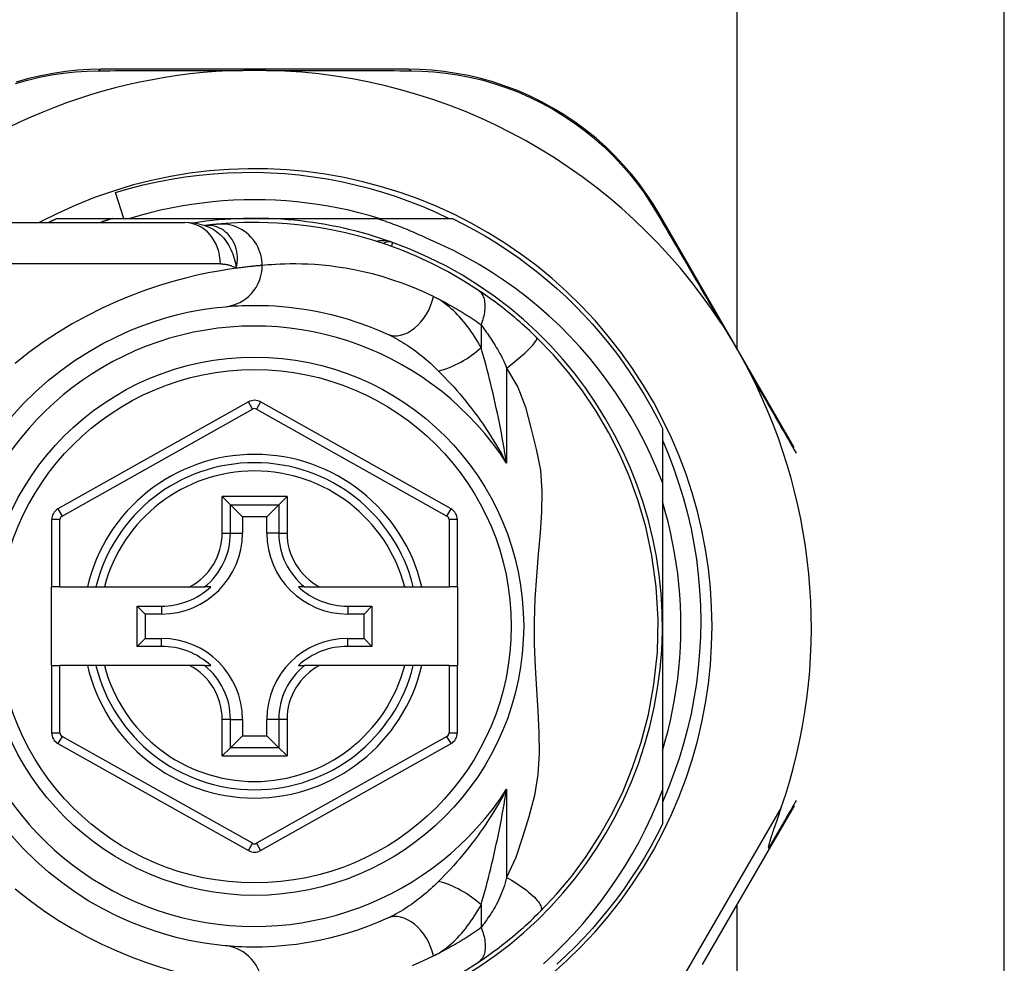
# Model space of a CAD drawing. Header units: inches. Extents: x 6 to 173, y 11 to 93.
# Tile 54 of 214: x 6.74 to 7.676, y 49.557 to 50.454. Entities that reach past the tile are written whole.
import ezdxf

# ---------------------------------------------------------------- set-up
doc = ezdxf.new("R2010")
doc.units = ezdxf.units.IN
doc.header["$MEASUREMENT"] = 0
doc.layers.add('Visible Edges(ANSI)', color=7, linetype='Continuous', lineweight=25)
doc.layers.add('Visible Tangent Edges(ANSI)', color=7, linetype='Continuous', lineweight=25)

msp = doc.modelspace()

# ---------------------------------------------------------------- linework, layer by layer
at = {"layer": 'Visible Edges(ANSI)'}
for p, q in [((7.67645, 47.41633), (7.67645, 52.33813)), ((7.42225, 50.14182), (7.42225, 52.25213)), ((7.10968, 50.40726), (6.8176, 50.40726)), ((6.8392, 50.26553), (6.83126, 50.29013)), ((6.77536, 50.26553), (6.82842, 50.26553)), ((6.82842, 50.26553), (6.96345, 50.26553)), ((6.96345, 50.26553), (7.07937, 50.26553)), ((7.07937, 50.26553), (7.15153, 50.26553)), ((7.47673, 50.04774), (7.34818, 50.26976)), ((6.65976, 50.26159), (6.89702, 50.26159)), ((6.91619, 50.25867), (6.91614, 50.25866)), ((6.95767, 50.09102), (6.77648, 49.98938)), ((7.15025, 49.98938), (6.96923, 50.09102)), ((7.35124, 50.06581), (7.35124, 50.01443)), ((7.35124, 50.01443), (7.35124, 49.87773)), ((6.93261, 50.00109), (6.94046, 49.99324)), ((6.98644, 49.99324), (6.99429, 50.00109)), ((6.94046, 49.99324), (6.95188, 49.98182)), ((6.98644, 49.99324), (6.97501, 49.98182)), ((6.77045, 49.97908), (6.77045, 49.91513)), ((6.95188, 49.98182), (6.95188, 49.96631)), ((6.97501, 49.98182), (6.95188, 49.98182)), ((6.97501, 49.96631), (6.97501, 49.98182)), ((7.15628, 49.91513), (7.15628, 49.97908)), ((6.77832, 49.91513), (6.77045, 49.91513)), ((6.77045, 49.84033), (6.77045, 49.91513)), ((6.77832, 49.91513), (6.8044, 49.91513)), ((6.8044, 49.91513), (6.8125, 49.91513)), ((6.8125, 49.91513), (6.82063, 49.91513)), ((6.82063, 49.91513), (6.90161, 49.91513)), ((6.90161, 49.91513), (6.91588, 49.91513)), ((6.92179, 49.91513), (6.91588, 49.91513)), ((7.01101, 49.91513), (7.0051, 49.91513)), ((7.01101, 49.91513), (7.02529, 49.91513)), ((7.02529, 49.91513), (7.10627, 49.91513)), ((7.10627, 49.91513), (7.1144, 49.91513)), ((7.1144, 49.91513), (7.1225, 49.91513)), ((7.1225, 49.91513), (7.1484, 49.91513)), ((7.15628, 49.91513), (7.1484, 49.91513)), ((7.15628, 49.91513), (7.15628, 49.84033)), ((6.85178, 49.85859), (6.85178, 49.89687)), ((6.85178, 49.89687), (6.85936, 49.8893)), ((6.85178, 49.89687), (6.87487, 49.89687)), ((7.05203, 49.89687), (7.07511, 49.89687)), ((7.07511, 49.89687), (7.06753, 49.8893)), ((7.07511, 49.89687), (7.07511, 49.85859)), ((6.85936, 49.8893), (6.85936, 49.86616)), ((6.87487, 49.8893), (6.85936, 49.8893)), ((7.06753, 49.8893), (7.05203, 49.8893)), ((7.06753, 49.86616), (7.06753, 49.8893)), ((7.35124, 49.87773), (7.35124, 49.72182)), ((6.85178, 49.85859), (6.85936, 49.86616)), ((6.85936, 49.86616), (6.87487, 49.86616)), ((7.05203, 49.86616), (7.06753, 49.86616)), ((7.07511, 49.85859), (7.06753, 49.86616)), ((6.87487, 49.85859), (6.85178, 49.85859)), ((7.07511, 49.85859), (7.05203, 49.85859)), ((6.77045, 49.84033), (6.77045, 49.77638)), ((6.77045, 49.84033), (6.77832, 49.84033)), ((6.8044, 49.84033), (6.77832, 49.84033)), ((6.8125, 49.84033), (6.8044, 49.84033)), ((6.82063, 49.84033), (6.8125, 49.84033)), ((6.90161, 49.84033), (6.82063, 49.84033)), ((6.91588, 49.84033), (6.90161, 49.84033)), ((6.91588, 49.84033), (6.92179, 49.84033)), ((7.0051, 49.84033), (7.01101, 49.84033)), ((7.02529, 49.84033), (7.01101, 49.84033)), ((7.10627, 49.84033), (7.02529, 49.84033)), ((7.1144, 49.84033), (7.10627, 49.84033)), ((7.1225, 49.84033), (7.1144, 49.84033)), ((7.1484, 49.84033), (7.1225, 49.84033)), ((7.1484, 49.84033), (7.15628, 49.84033)), ((7.15628, 49.77638), (7.15628, 49.84033)), ((6.95188, 49.78915), (6.95188, 49.77364)), ((6.97501, 49.77364), (6.97501, 49.78915)), ((6.94046, 49.76222), (6.95188, 49.77364)), ((6.95188, 49.77364), (6.97501, 49.77364)), ((6.98644, 49.76222), (6.97501, 49.77364)), ((6.77648, 49.76608), (6.95767, 49.66444)), ((6.94046, 49.76222), (6.93261, 49.75437)), ((6.96923, 49.66444), (7.15025, 49.76608)), ((6.99429, 49.75437), (6.98644, 49.76222)), ((7.35124, 49.72182), (7.35124, 49.68965)), ((7.45312, 49.66593), (7.47687, 49.70681)), ((7.38929, 49.55604), (7.45312, 49.66593)), ((7.42225, 47.50233), (7.42225, 49.61279))]:
    msp.add_line(p, q, dxfattribs=at)
at = {"layer": 'Visible Edges(ANSI)', "flags": 128}
for points in [[(6.8176, 50.40726), (6.80647, 50.40703), (6.79511, 50.40634), (6.78357, 50.40515), (6.77191, 50.40344), (6.76018, 50.40121), (6.74842, 50.39843), (6.73666, 50.3951)], [(6.95113, 50.40626), (6.95216, 50.40628), (6.95318, 50.4063), (6.95421, 50.40632), (6.95525, 50.40634), (6.95628, 50.40635), (6.95731, 50.40637), (6.95833, 50.40638), (6.95936, 50.40638), (6.96038, 50.40639), (6.96141, 50.40639), (6.96243, 50.4064), (6.96346, 50.4064), (6.96448, 50.4064), (6.96551, 50.40639), (6.96653, 50.40639), (6.96756, 50.40638), (6.96858, 50.40638), (6.96961, 50.40637), (6.97063, 50.40635), (6.97166, 50.40634), (6.97269, 50.40632), (6.97371, 50.4063), (6.97474, 50.40628), (6.97577, 50.40626)], [(7.34818, 50.26976), (7.34243, 50.27924), (7.33617, 50.28868), (7.32939, 50.29803), (7.32211, 50.30723), (7.31433, 50.31623), (7.30608, 50.325), (7.29735, 50.33349), (7.28815, 50.34166), (7.2785, 50.34948), (7.26843, 50.35689), (7.258, 50.36388), (7.24723, 50.37041), (7.23619, 50.37645), (7.22492, 50.38198), (7.21346, 50.38697), (7.20186, 50.39138), (7.19018, 50.39522), (7.17847, 50.3985), (7.16677, 50.40124), (7.1551, 50.40344), (7.14352, 50.40513), (7.13206, 50.40632), (7.12077, 50.40703), (7.10968, 50.40726)], [(6.83126, 50.29013), (6.84431, 50.29394), (6.85746, 50.29733), (6.8707, 50.3003), (6.88401, 50.30285), (6.89739, 50.30499), (6.91082, 50.3067), (6.9243, 50.30799), (6.93782, 50.30886), (6.95137, 50.30931), (6.96492, 50.30933), (6.97849, 50.30892), (6.99205, 50.30808), (7.00559, 50.30682), (7.01907, 50.30513), (7.03248, 50.30302), (7.0458, 50.30049), (7.05902, 50.29755), (7.07214, 50.29419), (7.08515, 50.29043), (7.09803, 50.28625), (7.11078, 50.28167), (7.12339, 50.27669), (7.13584, 50.27131), (7.14813, 50.26553)], [(7.082, 50.26553), (7.07238, 50.26834), (7.06269, 50.27091), (7.05294, 50.27324), (7.04313, 50.27534), (7.03328, 50.27718), (7.02338, 50.27879), (7.01345, 50.28015), (7.00349, 50.28126), (6.9935, 50.28213), (6.98349, 50.28275), (6.97347, 50.28312), (6.96345, 50.28324), (6.95342, 50.28312), (6.9434, 50.28275), (6.9334, 50.28213), (6.92341, 50.28126), (6.91345, 50.28015), (6.90351, 50.27879), (6.89362, 50.27718), (6.88376, 50.27534), (6.87396, 50.27324), (6.86421, 50.27091), (6.85452, 50.26834), (6.8449, 50.26553)], [(6.76745, 50.26159), (6.76778, 50.26176), (6.76811, 50.26192), (6.76844, 50.26209), (6.76877, 50.26226), (6.7691, 50.26242), (6.76942, 50.26259), (6.76975, 50.26275), (6.77008, 50.26292), (6.77041, 50.26308), (6.77074, 50.26325), (6.77107, 50.26341), (6.7714, 50.26358), (6.77173, 50.26374), (6.77206, 50.2639), (6.77239, 50.26407), (6.77272, 50.26423), (6.77305, 50.26439), (6.77338, 50.26456), (6.77371, 50.26472), (6.77404, 50.26488), (6.77437, 50.26504), (6.7747, 50.2652), (6.77503, 50.26536), (6.77536, 50.26553)], [(6.82842, 50.26553), (6.82794, 50.26537), (6.82745, 50.26521), (6.82697, 50.26505), (6.82648, 50.26489), (6.826, 50.26473), (6.82551, 50.26457), (6.82503, 50.26441), (6.82454, 50.26425), (6.82406, 50.26409), (6.82358, 50.26393), (6.82309, 50.26376), (6.82261, 50.2636), (6.82213, 50.26344), (6.82164, 50.26327), (6.82116, 50.26311), (6.82068, 50.26294), (6.82019, 50.26277), (6.81971, 50.26261), (6.81923, 50.26244), (6.81875, 50.26227), (6.81827, 50.2621), (6.81778, 50.26193), (6.8173, 50.26176), (6.81682, 50.26159)], [(7.12758, 50.24639), (7.12562, 50.24731), (7.12366, 50.24822), (7.12169, 50.24912), (7.11972, 50.25001), (7.11774, 50.25088), (7.11576, 50.25175), (7.11377, 50.25261), (7.11178, 50.25346), (7.10979, 50.25429), (7.10779, 50.25512), (7.10578, 50.25593), (7.10378, 50.25673), (7.10176, 50.25753), (7.09975, 50.25831), (7.09773, 50.25908), (7.0957, 50.25984), (7.09368, 50.26059), (7.09164, 50.26133), (7.08961, 50.26205), (7.08757, 50.26277), (7.08552, 50.26347), (7.08348, 50.26417), (7.08142, 50.26485), (7.07937, 50.26553)], [(7.15153, 50.26553), (7.16225, 50.26014), (7.17281, 50.25447), (7.1832, 50.2485), (7.19343, 50.24224), (7.20348, 50.2357), (7.21334, 50.22889), (7.22302, 50.2218), (7.23249, 50.21445), (7.24175, 50.20684), (7.25079, 50.19897), (7.25962, 50.19085), (7.26821, 50.18249), (7.27657, 50.1739), (7.28469, 50.16507), (7.29255, 50.15603), (7.30017, 50.14677), (7.30752, 50.1373), (7.31461, 50.12763), (7.32142, 50.11776), (7.32796, 50.10771), (7.33422, 50.09749), (7.34018, 50.08709), (7.34586, 50.07653), (7.35124, 50.06581)], [(6.91645, 50.25857), (6.90656, 50.26089), (6.89702, 50.26159)], [(6.92819, 50.25997), (6.92785, 50.25993), (6.9275, 50.2599), (6.92713, 50.25987), (6.92675, 50.25983), (6.92635, 50.25979), (6.92594, 50.25975), (6.92551, 50.25971), (6.92508, 50.25967), (6.92462, 50.25962), (6.92416, 50.25957), (6.92368, 50.25952), (6.92318, 50.25947), (6.92268, 50.25942), (6.92216, 50.25936), (6.92162, 50.2593), (6.92107, 50.25924), (6.92051, 50.25918), (6.91993, 50.25911), (6.91934, 50.25905), (6.91874, 50.25898), (6.91812, 50.2589), (6.91749, 50.25883), (6.91685, 50.25875), (6.91619, 50.25867)], [(7.17639, 50.19711), (7.1616, 50.20649), (7.14683, 50.21495), (7.13215, 50.22253), (7.11764, 50.22926), (7.10338, 50.23517), (7.08946, 50.24032), (7.0759, 50.24475), (7.06275, 50.24852), (7.05005, 50.25169), (7.03784, 50.25431), (7.02615, 50.25643), (7.01499, 50.25811), (7.00439, 50.2594), (6.99437, 50.26034), (6.98494, 50.26099), (6.97611, 50.26138), (6.96789, 50.26156), (6.9603, 50.26158), (6.95333, 50.26146), (6.94701, 50.26124), (6.94132, 50.26095), (6.93629, 50.26063), (6.93191, 50.26029), (6.92819, 50.25997)], [(7.35124, 50.01443), (7.34615, 50.02723), (7.34064, 50.03985), (7.3347, 50.05228), (7.32834, 50.06451), (7.32157, 50.07654), (7.31439, 50.08834), (7.30681, 50.09991), (7.29884, 50.1112), (7.29051, 50.12221), (7.28182, 50.13292), (7.27277, 50.14333), (7.26337, 50.15343), (7.25363, 50.16321), (7.24356, 50.17266), (7.23316, 50.18177), (7.22246, 50.19052), (7.21147, 50.1989), (7.20022, 50.20689), (7.1887, 50.21449), (7.17694, 50.22169), (7.16493, 50.22849), (7.1527, 50.23487), (7.14025, 50.24084), (7.12758, 50.24639)], [(7.23163, 50.15237), (7.22941, 50.15452), (7.22716, 50.15666), (7.22489, 50.15879), (7.22259, 50.16091), (7.22028, 50.16301), (7.21794, 50.1651), (7.21558, 50.16717), (7.21323, 50.16921), (7.21087, 50.17121), (7.20851, 50.17319), (7.20614, 50.17513), (7.20379, 50.17704), (7.20144, 50.17891), (7.19909, 50.18075), (7.19675, 50.18255), (7.19443, 50.18432), (7.19211, 50.18605), (7.1898, 50.18775), (7.18751, 50.18941), (7.18524, 50.19103), (7.18299, 50.19261), (7.18076, 50.19415), (7.17856, 50.19565), (7.17639, 50.19711)], [(6.73225, 50.07682), (6.74344, 50.08911), (6.75519, 50.1007), (6.76742, 50.11154), (6.78004, 50.12157), (6.79297, 50.13074), (6.80607, 50.13902), (6.8192, 50.14645), (6.8322, 50.15303), (6.84494, 50.15878), (6.85728, 50.16373), (6.86906, 50.16788), (6.88015, 50.17126), (6.89042, 50.17402), (6.89981, 50.17622), (6.90829, 50.17793), (6.91581, 50.17922), (6.92233, 50.18016), (6.9278, 50.18082), (6.93218, 50.18126), (6.93543, 50.18156)], [(6.93543, 50.18156), (6.93789, 50.18178), (6.94073, 50.182), (6.94394, 50.18222), (6.94754, 50.18243), (6.95151, 50.18262), (6.95585, 50.18276), (6.96056, 50.18284), (6.96563, 50.18284), (6.97105, 50.18276), (6.97681, 50.18256), (6.98291, 50.18224), (6.98934, 50.18176), (6.99611, 50.1811), (7.00322, 50.18025), (7.01065, 50.17918), (7.01841, 50.17786), (7.02649, 50.17626), (7.03486, 50.17437), (7.04351, 50.17215), (7.0524, 50.16959), (7.06151, 50.16666), (7.07082, 50.16333), (7.08029, 50.15959), (7.08991, 50.15541)], [(7.40718, 50.16584), (7.40843, 50.1639), (7.40967, 50.16195), (7.4109, 50.16), (7.41211, 50.15804), (7.41333, 50.15606), (7.41454, 50.15406), (7.41575, 50.15206), (7.41694, 50.15005), (7.41812, 50.14807), (7.41927, 50.1461), (7.42042, 50.14414), (7.42156, 50.14217), (7.4227, 50.14021), (7.42383, 50.13823), (7.42496, 50.13626), (7.42608, 50.13427), (7.4272, 50.13228), (7.42832, 50.13027), (7.42945, 50.12823), (7.43058, 50.12616), (7.4317, 50.12408), (7.43281, 50.12199), (7.43391, 50.11991), (7.43497, 50.11784)], [(7.23534, 49.60676), (7.25081, 49.62321), (7.26502, 49.64018), (7.27872, 49.65875), (7.29191, 49.67909), (7.30358, 49.6998), (7.31384, 49.72096), (7.32301, 49.74331), (7.33113, 49.76745), (7.33801, 49.79376), (7.34329, 49.82238), (7.3465, 49.85295), (7.34725, 49.88411), (7.34546, 49.91518), (7.34139, 49.94489), (7.33553, 49.9721), (7.32834, 49.9969), (7.32013, 50.01963), (7.3109, 50.0409), (7.30047, 50.06149), (7.28841, 50.08206), (7.27535, 50.1015), (7.26202, 50.11904), (7.24774, 50.13566), (7.23163, 50.15237)], [(7.35124, 50.05464), (7.35699, 50.04104), (7.36226, 50.02724), (7.36706, 50.01324), (7.37137, 49.99908), (7.37518, 49.9848), (7.37849, 49.97041), (7.3813, 49.95593), (7.3836, 49.94136), (7.38539, 49.92673), (7.38667, 49.91204), (7.38745, 49.89732), (7.38771, 49.88256), (7.38745, 49.86779), (7.38669, 49.85301), (7.3854, 49.83827), (7.38361, 49.82359), (7.3813, 49.80901), (7.37849, 49.79453), (7.37518, 49.78016), (7.37138, 49.76592), (7.36708, 49.75182), (7.36228, 49.73787), (7.35701, 49.72409), (7.35124, 49.71049)], [(7.35124, 49.75918), (7.35406, 49.7688), (7.35663, 49.77849), (7.35896, 49.78824), (7.36105, 49.79805), (7.3629, 49.8079), (7.36451, 49.8178), (7.36587, 49.82773), (7.36698, 49.83769), (7.36785, 49.84768), (7.36846, 49.85769), (7.36884, 49.86771), (7.36896, 49.87773), (7.36884, 49.88776), (7.36846, 49.89777), (7.36785, 49.90778), (7.36698, 49.91777), (7.36587, 49.92773), (7.36451, 49.93766), (7.3629, 49.94756), (7.36105, 49.95741), (7.35896, 49.96722), (7.35663, 49.97697), (7.35406, 49.98666), (7.35124, 49.99628)], [(7.23821, 49.5568), (7.2481, 49.56595), (7.25769, 49.5754), (7.26697, 49.58515), (7.27593, 49.59519), (7.28456, 49.6055), (7.29286, 49.61609), (7.30082, 49.62693), (7.30843, 49.63804), (7.31569, 49.64939), (7.32258, 49.66098), (7.3291, 49.67279), (7.33523, 49.68479), (7.34097, 49.69696), (7.34631, 49.70931), (7.35124, 49.72182)], [(7.45248, 49.66694), (7.45234, 49.66768), (7.45248, 49.66874), (7.45274, 49.66999), (7.45309, 49.67132), (7.45349, 49.67274), (7.45394, 49.67426), (7.45443, 49.67583), (7.45493, 49.6774), (7.45543, 49.67893), (7.45591, 49.68038), (7.45638, 49.68179), (7.45688, 49.68327), (7.4574, 49.68481), (7.45794, 49.68641), (7.4585, 49.68807), (7.45909, 49.68979), (7.4597, 49.69156), (7.46032, 49.69339), (7.46096, 49.69526), (7.46162, 49.69717), (7.46229, 49.69913), (7.46298, 49.70113), (7.46367, 49.70316), (7.46438, 49.70523)], [(7.35124, 49.68965), (7.34586, 49.67893), (7.34018, 49.66837), (7.33422, 49.65797), (7.32796, 49.64775), (7.32142, 49.6377), (7.31461, 49.62783), (7.30752, 49.61816), (7.30017, 49.60869), (7.29255, 49.59943), (7.28469, 49.59039), (7.27657, 49.58156), (7.26821, 49.57297), (7.25962, 49.56461), (7.25079, 49.55649)], [(6.93543, 49.5739), (6.93219, 49.57422), (6.92782, 49.5747), (6.92235, 49.57539), (6.91581, 49.57635), (6.90825, 49.57764), (6.89973, 49.57933), (6.89029, 49.58151), (6.87997, 49.58426), (6.86885, 49.58768), (6.85706, 49.59184), (6.84473, 49.59677), (6.83202, 49.6025), (6.81905, 49.60905), (6.80596, 49.61645), (6.7929, 49.62474), (6.78, 49.63393), (6.76742, 49.64399), (6.75524, 49.65485), (6.74352, 49.66646), (6.73234, 49.67876)], [(7.45312, 49.66593), (7.45313, 49.66595), (7.45314, 49.66598), (7.45314, 49.666), (7.45314, 49.66603), (7.45314, 49.66606), (7.45314, 49.66609), (7.45313, 49.66612), (7.45311, 49.66616), (7.4531, 49.66619), (7.45308, 49.66623), (7.45306, 49.66627), (7.45303, 49.66631), (7.453, 49.66635), (7.45297, 49.6664), (7.45294, 49.66645), (7.4529, 49.66649), (7.45286, 49.66654), (7.45281, 49.6666), (7.45277, 49.66665), (7.45272, 49.66671), (7.45266, 49.66676), (7.45261, 49.66682), (7.45255, 49.66688), (7.45248, 49.66694)], [(7.17639, 49.55835), (7.17875, 49.55994), (7.18115, 49.56158), (7.18358, 49.56326), (7.18604, 49.565), (7.18852, 49.56678), (7.19102, 49.56861), (7.19354, 49.57048), (7.19607, 49.57238), (7.1986, 49.57433), (7.20115, 49.57632), (7.2037, 49.57836), (7.20625, 49.58042), (7.20879, 49.58251), (7.2113, 49.58462), (7.21381, 49.58675), (7.21629, 49.58891), (7.21875, 49.59108), (7.2212, 49.59328), (7.22362, 49.59549), (7.22601, 49.59772), (7.22838, 49.59996), (7.23073, 49.60222), (7.23305, 49.60448), (7.23534, 49.60676)], [(7.08991, 49.60006), (7.08026, 49.59586), (7.07075, 49.5921), (7.06142, 49.58877), (7.05229, 49.58583), (7.04339, 49.58327), (7.03475, 49.58106), (7.02639, 49.57918), (7.01834, 49.57759), (7.01059, 49.57627), (7.00316, 49.5752), (6.99605, 49.57435), (6.98927, 49.5737), (6.98283, 49.57322), (6.97672, 49.5729), (6.97096, 49.5727), (6.96556, 49.57262), (6.96052, 49.57262), (6.95583, 49.5727), (6.9515, 49.57283), (6.94755, 49.57301), (6.94396, 49.57322), (6.94074, 49.57345), (6.93789, 49.57368), (6.93543, 49.5739)], [(7.16157, 49.54895), (7.17639, 49.55835)]]:
    msp.add_lwpolyline(points, dxfattribs=at)
at = {"layer": 'Visible Edges(ANSI)'}
msp.add_circle((6.96345, 49.87773), 0.25591, dxfattribs=at)
for centre, radius, start, end in [((6.96345, 49.87688), 0.52953, 91.33308, 133.40464), ((6.96345, 49.87688), 0.52953, 33.07249, 88.66692), ((6.96345, 49.87773), 0.43504, 241.92751, 118.07249), ((6.96345, 49.87773), 0.3878, 70.21195, 98.66609), ((6.96345, 49.87773), 0.3878, 261.33391, 70.21195), ((7.0914, 50.23337), 0.00984, 70.21195, 123.93658), ((6.96345, 49.87688), 0.52953, 341.08535, 27.06854), ((6.96345, 50.08072), 0.01181, 60.68681, 119.29123), ((6.96345, 49.87773), 0.15551, 13.91643, 166.08357), ((6.78226, 49.97908), 0.01181, 119.29123, 180), ((7.14446, 49.97908), 0.01181, 0, 60.68681), ((6.87487, 49.96631), 0.07702, 270, 0), ((7.05203, 49.96631), 0.07702, 180, 270), ((6.87487, 49.96631), 0.06944, 270, 312.51741), ((7.05203, 49.96631), 0.06944, 227.48259, 270), ((6.87487, 49.78915), 0.07702, 0, 90), ((7.05203, 49.78915), 0.07702, 90, 180), ((6.87487, 49.78915), 0.06944, 47.48259, 90), ((7.05203, 49.78915), 0.06944, 90, 132.51741), ((6.96345, 49.87773), 0.15551, 193.91643, 346.08357), ((6.78226, 49.77638), 0.01181, 180, 240.70877), ((7.14446, 49.77638), 0.01181, 299.31319, 0), ((6.96345, 49.67474), 0.01181, 240.70877, 299.31319)]:
    msp.add_arc(centre, radius, start, end, dxfattribs=at)
at = {"layer": 'Visible Tangent Edges(ANSI)'}
for p, q in [((6.93091, 50.22222), (6.65976, 50.22222)), ((7.17885, 50.16436), (7.17885, 50.14269)), ((7.20315, 50.12321), (7.20315, 50.03269)), ((6.96152, 50.08416), (6.95767, 50.09102)), ((6.96923, 50.09102), (6.96537, 50.08415)), ((6.78033, 49.98251), (6.96152, 50.08416)), ((6.96537, 50.08415), (7.14639, 49.98252)), ((6.93261, 49.96631), (6.93261, 50.00109)), ((6.99429, 50.00109), (6.93261, 50.00109)), ((6.99429, 50.00109), (6.99429, 49.96631)), ((6.77648, 49.98938), (6.78033, 49.98251)), ((6.94046, 49.96631), (6.94046, 49.99324)), ((6.94046, 49.99324), (6.98644, 49.99324)), ((6.98644, 49.99324), (6.98644, 49.96631)), ((7.14639, 49.98252), (7.15025, 49.98938)), ((6.77832, 49.97908), (6.77045, 49.97908)), ((6.77832, 49.91513), (6.77832, 49.97908)), ((7.15628, 49.97908), (7.1484, 49.97908)), ((7.1484, 49.97908), (7.1484, 49.91513)), ((6.93261, 49.96631), (6.94046, 49.96631)), ((6.94046, 49.96631), (6.95188, 49.96631)), ((6.98644, 49.96631), (6.97501, 49.96631)), ((6.98644, 49.96631), (6.99429, 49.96631)), ((6.87487, 49.89687), (6.87487, 49.8893)), ((7.05203, 49.89687), (7.05203, 49.8893)), ((6.87487, 49.85859), (6.87487, 49.86616)), ((7.05203, 49.85859), (7.05203, 49.86616)), ((6.77832, 49.77638), (6.77832, 49.84033)), ((7.1484, 49.84033), (7.1484, 49.77638)), ((6.93261, 49.75437), (6.93261, 49.78915)), ((6.94046, 49.78915), (6.93261, 49.78915)), ((6.94046, 49.76222), (6.94046, 49.78915)), ((6.94046, 49.78915), (6.95188, 49.78915)), ((6.98644, 49.78915), (6.97501, 49.78915)), ((6.99429, 49.78915), (6.98644, 49.78915)), ((6.98644, 49.78915), (6.98644, 49.76222)), ((6.99429, 49.78915), (6.99429, 49.75437)), ((6.77045, 49.77638), (6.77832, 49.77638)), ((6.78033, 49.77295), (6.77648, 49.76608)), ((6.96152, 49.67131), (6.78033, 49.77295)), ((7.14639, 49.77294), (6.96537, 49.67131)), ((7.15025, 49.76608), (7.14639, 49.77294)), ((7.1484, 49.77638), (7.15628, 49.77638)), ((6.98644, 49.76222), (6.94046, 49.76222)), ((6.93261, 49.75437), (6.99429, 49.75437)), ((7.20315, 49.72277), (7.20315, 49.63884)), ((7.46438, 49.70523), (7.36073, 49.52679)), ((6.95767, 49.66444), (6.96152, 49.67131)), ((6.96537, 49.67131), (6.96923, 49.66444)), ((7.17885, 49.61277), (7.17885, 49.59111))]:
    msp.add_line(p, q, dxfattribs=at)
at = {"layer": 'Visible Tangent Edges(ANSI)', "flags": 128}
for points in [[(6.73597, 50.39379), (6.74747, 50.39707), (6.75898, 50.39981), (6.77046, 50.40203), (6.78187, 50.40374), (6.79316, 50.40494), (6.80427, 50.40566), (6.81517, 50.40593)], [(6.81517, 50.40593), (6.8204, 50.40595), (6.82567, 50.40597), (6.83099, 50.40599), (6.83635, 50.40601), (6.84176, 50.40603), (6.8472, 50.40605), (6.85269, 50.40607), (6.85821, 50.40609), (6.86377, 50.40611), (6.86937, 50.40612), (6.87501, 50.40614), (6.88068, 50.40616), (6.88639, 50.40617), (6.89213, 50.40618), (6.89791, 50.4062), (6.90372, 50.40621), (6.90956, 50.40622), (6.91543, 50.40623), (6.92134, 50.40623), (6.92726, 50.40624), (6.93321, 50.40625), (6.93917, 50.40625), (6.94515, 50.40626), (6.95113, 50.40626)], [(6.97577, 50.40626), (6.98176, 50.40626), (6.98774, 50.40625), (6.99372, 50.40625), (6.99967, 50.40624), (7.00561, 50.40623), (7.01152, 50.40623), (7.0174, 50.40622), (7.02325, 50.40621), (7.02907, 50.40619), (7.03486, 50.40618), (7.04062, 50.40617), (7.04635, 50.40615), (7.05205, 50.40614), (7.05771, 50.40612), (7.06333, 50.40611), (7.06892, 50.40609), (7.07447, 50.40607), (7.07998, 50.40605), (7.08545, 50.40603), (7.09088, 50.40601), (7.09626, 50.40599), (7.10159, 50.40597), (7.10688, 50.40595), (7.11212, 50.40593)], [(7.11212, 50.40593), (7.12297, 50.40566), (7.13402, 50.40493), (7.14523, 50.40372), (7.15656, 50.40203), (7.16797, 50.39984), (7.17943, 50.39714), (7.19089, 50.3939), (7.20231, 50.39012), (7.21366, 50.38579), (7.22488, 50.38089), (7.23592, 50.37547), (7.24673, 50.36955), (7.25727, 50.36316), (7.2675, 50.35632), (7.27736, 50.34907), (7.28682, 50.34143), (7.29584, 50.33344), (7.3044, 50.32515), (7.31251, 50.31659), (7.32014, 50.3078), (7.3273, 50.29881), (7.33397, 50.28968), (7.34013, 50.28047), (7.34579, 50.27121)], [(7.34579, 50.27121), (7.34817, 50.26714), (7.35057, 50.26304), (7.35299, 50.2589), (7.35542, 50.25474), (7.35787, 50.25054), (7.36034, 50.24631), (7.36283, 50.24206), (7.36533, 50.23777), (7.36784, 50.23346), (7.37037, 50.22912), (7.37292, 50.22475), (7.37548, 50.22036), (7.37806, 50.21594), (7.38064, 50.2115), (7.38324, 50.20703), (7.38586, 50.20254), (7.38849, 50.19802), (7.39112, 50.19349), (7.39377, 50.18893), (7.39644, 50.18435), (7.39911, 50.17975), (7.40179, 50.17513), (7.40448, 50.17049), (7.40718, 50.16584)], [(6.91747, 50.25877), (6.9174, 50.25876), (6.91732, 50.25876), (6.91725, 50.25875), (6.91719, 50.25875), (6.91712, 50.25875), (6.91705, 50.25874), (6.91699, 50.25874), (6.91693, 50.25873), (6.91687, 50.25873), (6.91681, 50.25873), (6.91676, 50.25872), (6.91671, 50.25872), (6.91665, 50.25871), (6.9166, 50.25871), (6.91656, 50.25871), (6.91651, 50.2587), (6.91646, 50.2587), (6.91642, 50.25869), (6.91638, 50.25869), (6.91634, 50.25869), (6.9163, 50.25868), (6.91626, 50.25868), (6.91623, 50.25867), (6.91619, 50.25867)], [(6.91644, 50.25857), (6.91839, 50.25788), (6.92031, 50.25707), (6.92219, 50.25616), (6.92403, 50.25514), (6.92581, 50.25402), (6.92754, 50.2528), (6.92921, 50.25148), (6.93082, 50.25007), (6.93236, 50.24857), (6.93383, 50.24698), (6.93523, 50.24532), (6.93656, 50.24357), (6.9378, 50.24175), (6.93896, 50.23987), (6.94003, 50.23792), (6.94102, 50.23592), (6.94192, 50.23386), (6.94273, 50.23175), (6.94347, 50.22958), (6.94412, 50.22737), (6.9447, 50.22512), (6.9452, 50.22281), (6.94563, 50.22047), (6.94598, 50.21808)], [(6.94598, 50.21808), (6.94655, 50.22082), (6.94692, 50.22354), (6.94709, 50.22623), (6.94707, 50.22889), (6.94686, 50.2315), (6.94646, 50.23406), (6.94589, 50.23654), (6.94516, 50.23894), (6.94425, 50.24125), (6.9432, 50.24345), (6.94199, 50.24553), (6.94065, 50.2475), (6.93918, 50.24932), (6.93759, 50.25101), (6.9359, 50.25255), (6.93409, 50.25394), (6.93221, 50.25516), (6.93024, 50.2562), (6.92822, 50.25708), (6.92613, 50.25778), (6.924, 50.2583), (6.92184, 50.25864), (6.91965, 50.25879), (6.91747, 50.25877)], [(6.97067, 50.22076), (6.97059, 50.22322), (6.97035, 50.22572), (6.96994, 50.22827), (6.96936, 50.23084), (6.96858, 50.23341), (6.96762, 50.23597), (6.96647, 50.2385), (6.96512, 50.24096), (6.96359, 50.24335), (6.96187, 50.24564), (6.95999, 50.24781), (6.95795, 50.24983), (6.95577, 50.2517), (6.95346, 50.2534), (6.95105, 50.25492), (6.94856, 50.25624), (6.94601, 50.25737), (6.94342, 50.2583), (6.94082, 50.25903), (6.93822, 50.25957), (6.93564, 50.25993), (6.9331, 50.2601), (6.93061, 50.26011), (6.92819, 50.25997)], [(7.09473, 50.24263), (7.09412, 50.24284), (7.09351, 50.24304), (7.09289, 50.24322), (7.09227, 50.24339), (7.09164, 50.24355), (7.09101, 50.2437), (7.09038, 50.24382), (7.08974, 50.24394), (7.0891, 50.24404), (7.08846, 50.24413), (7.08783, 50.2442), (7.08719, 50.24425), (7.08655, 50.24429), (7.08591, 50.24431), (7.08527, 50.24432), (7.08464, 50.24431), (7.084, 50.24428), (7.08337, 50.24423), (7.08274, 50.24417), (7.08212, 50.24409), (7.08149, 50.24399), (7.08088, 50.24387), (7.08027, 50.24373), (7.07967, 50.24357)], [(7.09391, 50.23874), (7.09397, 50.23904), (7.09403, 50.23933), (7.09409, 50.23961), (7.09415, 50.23988), (7.09421, 50.24013), (7.09426, 50.24038), (7.09431, 50.24062), (7.09436, 50.24084), (7.0944, 50.24105), (7.09444, 50.24125), (7.09448, 50.24143), (7.09452, 50.24161), (7.09455, 50.24177), (7.09458, 50.24191), (7.09461, 50.24205), (7.09464, 50.24217), (7.09466, 50.24227), (7.09468, 50.24237), (7.09469, 50.24245), (7.09471, 50.24251), (7.09472, 50.24256), (7.09473, 50.2426), (7.09473, 50.24262), (7.09473, 50.24263)], [(6.93091, 50.22222), (6.9316, 50.22221), (6.93229, 50.22219), (6.93297, 50.22216), (6.93365, 50.22211), (6.93433, 50.22205), (6.93499, 50.22197), (6.93566, 50.22188), (6.93632, 50.22178), (6.93697, 50.22166), (6.93761, 50.22152), (6.93826, 50.22137), (6.93889, 50.22121), (6.93952, 50.22103), (6.94014, 50.22084), (6.94076, 50.22063), (6.94136, 50.22041), (6.94197, 50.22017), (6.94256, 50.21992), (6.94315, 50.21965), (6.94373, 50.21937), (6.9443, 50.21907), (6.94487, 50.21875), (6.94543, 50.21842), (6.94598, 50.21808)], [(6.97067, 50.22076), (6.97009, 50.22072), (6.96946, 50.22066), (6.9688, 50.22061), (6.9681, 50.22055), (6.96735, 50.22049), (6.96657, 50.22042), (6.96575, 50.22034), (6.96489, 50.22026), (6.96399, 50.22018), (6.96305, 50.22009), (6.96208, 50.21999), (6.96106, 50.21989), (6.96001, 50.21978), (6.95892, 50.21967), (6.9578, 50.21954), (6.95663, 50.21941), (6.95543, 50.21927), (6.95419, 50.21913), (6.95291, 50.21898), (6.9516, 50.21881), (6.95025, 50.21864), (6.94886, 50.21846), (6.94744, 50.21828), (6.94598, 50.21808)], [(7.13369, 50.19123), (7.12354, 50.19596), (7.11354, 50.20018), (7.10372, 50.20394), (7.09411, 50.20725), (7.08472, 50.21014), (7.0756, 50.21265), (7.06676, 50.21478), (7.05824, 50.21658), (7.05005, 50.21807), (7.04221, 50.21929), (7.03472, 50.22025), (7.02757, 50.22099), (7.02078, 50.22153), (7.01434, 50.2219), (7.00826, 50.22212), (7.00255, 50.22221), (6.9972, 50.2222), (6.99223, 50.22211), (6.98765, 50.22196), (6.98346, 50.22175), (6.97966, 50.22151), (6.97627, 50.22126), (6.97327, 50.22101), (6.97067, 50.22076)], [(6.94598, 50.21808), (6.93801, 50.21692), (6.92914, 50.21545), (6.91943, 50.21363), (6.90891, 50.2114), (6.89763, 50.2087), (6.88563, 50.20548), (6.87301, 50.20166), (6.85986, 50.19721), (6.8463, 50.19213), (6.83244, 50.18641), (6.81837, 50.18002), (6.80422, 50.17297), (6.79008, 50.16525), (6.77608, 50.15683), (6.7623, 50.14771), (6.74885, 50.13794), (6.73577, 50.12754)], [(7.13369, 50.19123), (7.13555, 50.19032), (7.13741, 50.1894), (7.13927, 50.18845), (7.14113, 50.18749), (7.143, 50.1865), (7.14488, 50.18551), (7.14675, 50.18449), (7.14863, 50.18345), (7.15051, 50.1824), (7.1524, 50.18133), (7.15428, 50.18024), (7.15617, 50.17913), (7.15806, 50.178), (7.15995, 50.17685), (7.16184, 50.17569), (7.16373, 50.17451), (7.16562, 50.17331), (7.16751, 50.17209), (7.1694, 50.17085), (7.17129, 50.16959), (7.17318, 50.16831), (7.17507, 50.16701), (7.17696, 50.16569), (7.17885, 50.16436)], [(7.17885, 50.14269), (7.17734, 50.14541), (7.17578, 50.14808), (7.17419, 50.15071), (7.17256, 50.15328), (7.17089, 50.15581), (7.16919, 50.15829), (7.16745, 50.16071), (7.16568, 50.16307), (7.16389, 50.16537), (7.16206, 50.16761), (7.1602, 50.16979), (7.15831, 50.1719), (7.1564, 50.17395), (7.15445, 50.17593), (7.15248, 50.17783), (7.15048, 50.17966), (7.14845, 50.18142), (7.1464, 50.1831), (7.14432, 50.18469), (7.14223, 50.18619), (7.14012, 50.18761), (7.13799, 50.18892), (7.13585, 50.19013), (7.13369, 50.19123)], [(7.17885, 50.16436), (7.17951, 50.16603), (7.18013, 50.16773), (7.18069, 50.16944), (7.18119, 50.17116), (7.18163, 50.17288), (7.182, 50.17459), (7.18231, 50.17629), (7.18254, 50.17797), (7.1827, 50.17963), (7.18278, 50.18124), (7.18278, 50.18282), (7.18271, 50.18435), (7.18256, 50.18582), (7.18233, 50.18723), (7.18202, 50.18857), (7.18165, 50.18985), (7.1812, 50.19104), (7.18068, 50.19216), (7.1801, 50.1932), (7.17946, 50.19415), (7.17876, 50.19502), (7.17802, 50.1958), (7.17722, 50.1965), (7.17639, 50.19711)], [(7.17885, 50.16436), (7.17982, 50.16305), (7.18081, 50.1617), (7.18181, 50.16032), (7.18282, 50.1589), (7.18384, 50.15744), (7.18487, 50.15595), (7.18591, 50.15443), (7.18695, 50.15287), (7.18799, 50.15129), (7.18904, 50.14967), (7.19009, 50.14802), (7.19115, 50.14634), (7.1922, 50.14463), (7.19326, 50.14288), (7.19432, 50.14111), (7.19538, 50.13931), (7.19644, 50.13748), (7.19749, 50.13563), (7.19853, 50.13371), (7.19953, 50.13173), (7.2005, 50.12968), (7.20142, 50.12758), (7.20231, 50.12542), (7.20315, 50.12321)], [(7.08991, 50.15541), (7.09196, 50.15445), (7.09402, 50.15344), (7.09609, 50.15237), (7.09816, 50.15126), (7.10023, 50.1501), (7.10231, 50.14889), (7.10438, 50.14764), (7.10645, 50.14634), (7.10851, 50.14501), (7.11057, 50.14363), (7.11262, 50.14221), (7.11467, 50.14076), (7.1167, 50.13926), (7.11873, 50.13773), (7.12075, 50.13615), (7.12276, 50.13454), (7.12477, 50.1329), (7.12676, 50.13121), (7.12875, 50.12949), (7.13072, 50.12774), (7.13268, 50.12595), (7.13462, 50.12412), (7.13655, 50.12227), (7.13846, 50.12039)], [(7.20315, 50.12321), (7.20509, 50.12467), (7.20705, 50.12619), (7.20903, 50.12774), (7.21101, 50.12933), (7.21297, 50.13094), (7.21491, 50.13257), (7.2168, 50.1342), (7.21864, 50.13582), (7.2204, 50.13742), (7.22208, 50.13898), (7.22365, 50.1405), (7.22511, 50.14197), (7.22644, 50.14336), (7.22764, 50.14468), (7.22869, 50.14591), (7.2296, 50.14704), (7.23036, 50.14808), (7.23096, 50.14901), (7.23142, 50.14983), (7.23173, 50.15055), (7.23189, 50.15116), (7.23193, 50.15166), (7.23184, 50.15206), (7.23163, 50.15237)], [(7.20315, 50.03269), (7.20237, 50.03753), (7.20157, 50.04237), (7.20074, 50.04718), (7.19989, 50.05199), (7.19901, 50.05678), (7.19812, 50.06155), (7.19721, 50.0663), (7.19627, 50.07103), (7.19531, 50.07574), (7.19434, 50.08043), (7.19334, 50.08509), (7.19233, 50.08973), (7.1913, 50.09434), (7.19024, 50.09892), (7.18917, 50.10348), (7.18808, 50.10802), (7.18698, 50.11252), (7.18585, 50.11698), (7.18471, 50.12141), (7.18356, 50.12578), (7.1824, 50.13011), (7.18122, 50.13437), (7.18004, 50.13857), (7.17885, 50.14269)], [(7.13846, 50.12039), (7.14131, 50.11751), (7.14417, 50.11455), (7.14704, 50.11151), (7.14991, 50.1084), (7.15279, 50.10521), (7.15566, 50.10195), (7.15853, 50.09862), (7.16138, 50.09523), (7.16421, 50.09177), (7.16702, 50.08826), (7.16981, 50.08468), (7.17257, 50.08104), (7.17531, 50.07734), (7.17802, 50.07358), (7.1807, 50.06976), (7.18335, 50.06587), (7.18597, 50.06192), (7.18855, 50.05792), (7.19109, 50.05385), (7.1936, 50.04973), (7.19606, 50.04555), (7.19847, 50.04132), (7.20084, 50.03703), (7.20315, 50.03269)], [(7.20315, 50.12321), (7.21392, 50.10498), (7.22099, 50.08591), (7.22619, 50.06624), (7.23127, 50.04613), (7.23532, 50.02597), (7.23675, 50.00608), (7.23641, 49.98633), (7.23503, 49.96642), (7.23321, 49.94616), (7.2314, 49.92535), (7.22996, 49.90387), (7.22922, 49.88215), (7.22947, 49.86052), (7.23036, 49.83883), (7.23156, 49.81762), (7.2328, 49.79694), (7.23374, 49.77668), (7.23394, 49.75671), (7.23286, 49.73679), (7.22976, 49.71667), (7.22417, 49.69663), (7.21824, 49.67701), (7.21179, 49.65776), (7.20315, 49.63884)], [(7.43497, 50.11784), (7.43685, 50.11459), (7.43873, 50.11134), (7.4406, 50.1081), (7.44247, 50.10487), (7.44433, 50.10164), (7.44618, 50.09842), (7.44803, 50.09522), (7.44988, 50.09202), (7.45171, 50.08883), (7.45354, 50.08566), (7.45537, 50.08249), (7.45719, 50.07933), (7.459, 50.07619), (7.4608, 50.07306), (7.4626, 50.06993), (7.46439, 50.06682), (7.46617, 50.06372), (7.46795, 50.06064), (7.46972, 50.05756), (7.47148, 50.0545), (7.47323, 50.05145), (7.47498, 50.04841), (7.47672, 50.04538), (7.47845, 50.04237)], [(7.20315, 49.72277), (7.20084, 49.71844), (7.19848, 49.71415), (7.19607, 49.70993), (7.19361, 49.70575), (7.19111, 49.70163), (7.18857, 49.69757), (7.18599, 49.69357), (7.18337, 49.68963), (7.18072, 49.68574), (7.17804, 49.68192), (7.17534, 49.67816), (7.1726, 49.67446), (7.16984, 49.67082), (7.16706, 49.66725), (7.16425, 49.66374), (7.16142, 49.66028), (7.15857, 49.65689), (7.1557, 49.65355), (7.15283, 49.65029), (7.14994, 49.64709), (7.14706, 49.64397), (7.14418, 49.64092), (7.14131, 49.63796), (7.13846, 49.63507)], [(7.17885, 49.61277), (7.18004, 49.6169), (7.18123, 49.62111), (7.18241, 49.62538), (7.18357, 49.62972), (7.18473, 49.63411), (7.18587, 49.63854), (7.18699, 49.64301), (7.1881, 49.64751), (7.18919, 49.65204), (7.19026, 49.6566), (7.19131, 49.66118), (7.19234, 49.66578), (7.19335, 49.67042), (7.19435, 49.67508), (7.19532, 49.67976), (7.19628, 49.68447), (7.19721, 49.6892), (7.19813, 49.69394), (7.19902, 49.69871), (7.19989, 49.70349), (7.20074, 49.70829), (7.20157, 49.71311), (7.20237, 49.71793), (7.20315, 49.72277)], [(7.47859, 49.71217), (7.47753, 49.71034), (7.47647, 49.7085), (7.47541, 49.70666), (7.47435, 49.70481), (7.47328, 49.70296), (7.47221, 49.70111), (7.47114, 49.69925), (7.47006, 49.69738), (7.46898, 49.69551), (7.4679, 49.69363), (7.46682, 49.69176), (7.46573, 49.68987), (7.46464, 49.68798), (7.46355, 49.68609), (7.46245, 49.68419), (7.46135, 49.68229), (7.46025, 49.68039), (7.45915, 49.67848), (7.45804, 49.67656), (7.45694, 49.67465), (7.45583, 49.67273), (7.45471, 49.6708), (7.4536, 49.66887), (7.45248, 49.66694)], [(7.20315, 49.63884), (7.20247, 49.63626), (7.20174, 49.63371), (7.20097, 49.6312), (7.20016, 49.62873), (7.19931, 49.6263), (7.19841, 49.62392), (7.19747, 49.6216), (7.1965, 49.61933), (7.19548, 49.61713), (7.19443, 49.615), (7.19335, 49.61294), (7.19224, 49.61096), (7.19111, 49.60906), (7.18996, 49.60724), (7.18882, 49.60545), (7.18768, 49.6037), (7.18655, 49.60199), (7.18542, 49.60031), (7.1843, 49.59867), (7.18318, 49.59707), (7.18208, 49.59552), (7.18099, 49.594), (7.17991, 49.59253), (7.17885, 49.59111)], [(7.20315, 49.63884), (7.20552, 49.63751), (7.20791, 49.63612), (7.21032, 49.63465), (7.21272, 49.63314), (7.2151, 49.63157), (7.21744, 49.62996), (7.21972, 49.62832), (7.22191, 49.62665), (7.22401, 49.62498), (7.22598, 49.62332), (7.22782, 49.62168), (7.2295, 49.62007), (7.23101, 49.6185), (7.23234, 49.61699), (7.23348, 49.61555), (7.23442, 49.61419), (7.23517, 49.61291), (7.23573, 49.61173), (7.23609, 49.61064), (7.23627, 49.60966), (7.23628, 49.60878), (7.23611, 49.60801), (7.2358, 49.60734), (7.23534, 49.60676)], [(7.13846, 49.63507), (7.13656, 49.6332), (7.13464, 49.63135), (7.1327, 49.62953), (7.13074, 49.62775), (7.12878, 49.626), (7.1268, 49.62428), (7.1248, 49.62259), (7.1228, 49.62094), (7.12079, 49.61933), (7.11877, 49.61776), (7.11674, 49.61623), (7.1147, 49.61473), (7.11266, 49.61327), (7.11061, 49.61186), (7.10855, 49.61048), (7.10648, 49.60913), (7.1044, 49.60784), (7.10233, 49.60658), (7.10025, 49.60537), (7.09817, 49.60421), (7.0961, 49.60309), (7.09403, 49.60203), (7.09197, 49.60101), (7.08991, 49.60006)], [(6.73592, 49.62796), (6.74895, 49.61754), (6.76237, 49.60774), (6.77611, 49.5986), (6.79009, 49.59016), (6.8042, 49.58243), (6.81833, 49.57541), (6.83236, 49.56906), (6.84621, 49.56336), (6.85975, 49.55831), (6.87289, 49.55387), (6.88553, 49.55004), (6.89755, 49.54678), (6.90887, 49.54408), (6.9194, 49.54184), (6.92912, 49.54002), (6.93799, 49.53855), (6.94598, 49.53738)], [(7.13369, 49.56423), (7.13585, 49.56533), (7.13799, 49.56655), (7.14013, 49.56786), (7.14224, 49.56927), (7.14434, 49.57078), (7.14642, 49.57238), (7.14847, 49.57406), (7.1505, 49.57582), (7.15251, 49.57766), (7.15449, 49.57957), (7.15643, 49.58155), (7.15835, 49.5836), (7.16023, 49.58571), (7.16209, 49.58789), (7.16392, 49.59013), (7.16572, 49.59243), (7.16748, 49.59479), (7.16922, 49.59721), (7.17091, 49.59969), (7.17258, 49.60221), (7.17421, 49.60478), (7.17579, 49.6074), (7.17734, 49.61007), (7.17885, 49.61277)], [(7.17885, 49.59111), (7.17695, 49.58976), (7.17504, 49.58843), (7.17314, 49.58713), (7.17125, 49.58584), (7.16936, 49.58459), (7.16747, 49.58335), (7.16559, 49.58214), (7.1637, 49.58094), (7.16181, 49.57976), (7.15992, 49.57859), (7.15803, 49.57745), (7.15614, 49.57632), (7.15426, 49.57521), (7.15237, 49.57412), (7.15049, 49.57305), (7.1486, 49.57199), (7.14673, 49.57096), (7.14485, 49.56994), (7.14298, 49.56894), (7.14112, 49.56797), (7.13926, 49.567), (7.1374, 49.56606), (7.13555, 49.56514), (7.13369, 49.56423)], [(7.17885, 49.59111), (7.17951, 49.58943), (7.18013, 49.58773), (7.18069, 49.58602), (7.18119, 49.5843), (7.18163, 49.58258), (7.182, 49.58087), (7.18231, 49.57917), (7.18254, 49.57749), (7.1827, 49.57583), (7.18278, 49.57422), (7.18278, 49.57264), (7.18271, 49.57111), (7.18256, 49.56964), (7.18233, 49.56823), (7.18202, 49.56689), (7.18165, 49.56561), (7.1812, 49.56442), (7.18068, 49.5633), (7.1801, 49.56226), (7.17946, 49.56131), (7.17876, 49.56044), (7.17802, 49.55966), (7.17722, 49.55896), (7.17639, 49.55835)], [(7.11348, 49.55525), (7.12351, 49.55949), (7.13369, 49.56423)]]:
    msp.add_lwpolyline(points, dxfattribs=at)
at = {"layer": 'Visible Tangent Edges(ANSI)'}
msp.add_circle((6.96345, 49.87773), 0.24409, dxfattribs=at)
for centre, radius, start, end in [((6.96345, 49.87773), 0.28543, 32.8812, 327.1188), ((6.96345, 50.08072), 0.00394, 60.68681, 119.29123), ((6.96345, 49.87773), 0.16339, 13.23324, 166.76676), ((6.96345, 49.87773), 0.14764, 14.67485, 165.32515), ((6.78226, 49.97908), 0.00394, 119.29123, 180), ((7.14446, 49.97908), 0.00394, 0, 60.68681), ((6.87487, 49.96631), 0.05775, 297.58522, 0), ((6.87487, 49.96631), 0.06559, 308.70967, 0), ((7.05203, 49.96631), 0.06559, 180, 231.29033), ((7.05203, 49.96631), 0.05775, 180, 242.41478), ((6.96345, 49.87773), 0.16339, 193.23324, 346.76676), ((6.96345, 49.87773), 0.14764, 194.67485, 345.32515), ((6.87487, 49.78915), 0.05775, 0, 62.41478), ((6.87487, 49.78915), 0.06559, 0, 51.29033), ((7.05203, 49.78915), 0.06559, 128.70967, 180), ((7.05203, 49.78915), 0.05775, 117.58522, 180), ((6.78226, 49.77638), 0.00394, 180, 240.70877), ((7.14446, 49.77638), 0.00394, 299.31319, 0), ((6.96345, 49.67474), 0.00394, 240.70877, 299.31319)]:
    msp.add_arc(centre, radius, start, end, dxfattribs=at)
for centre, major_axis, ratio, start_param, end_param in [((6.8176, 50.39726), (0, 0.01), 0.487954, 0, 0.52137), ((7.10968, 50.39726), (0, 0.01), 0.488859, 5.761481, 6.283185), ((7.33952, 50.26475), (0.00865, 0.00501), 0.491578, 0, 0.522713), ((6.89702, 50.22222), (0, 0.03937), 0.860915, 4.712389, 6.283185), ((6.90343, 50.45508), (0.01245, -0.19646), 0.394768, 0.00408, 0.020515), ((6.93181, 50.22076), (0.00362, -0.0392), 0.987056, 0, 1.480007), ((7.10623, 50.19123), (-0.01632, -0.03583), 0.663135, 0, 1.864107), ((7.15455, 50.14269), (0.034, 0.01985), 0.367954, 4.019795, 5.274641), ((7.15455, 49.61277), (0.034, -0.01985), 0.367954, 1.008544, 2.26339), ((7.10623, 49.56423), (-0.01632, 0.03583), 0.663135, 4.419079, 6.283185), ((6.93181, 49.5347), (0.00362, 0.0392), 0.987056, 4.803178, 6.283185)]:
    msp.add_ellipse(centre, major_axis=major_axis, ratio=ratio, start_param=start_param, end_param=end_param, dxfattribs=at)

doc.saveas('drawing.dxf')
